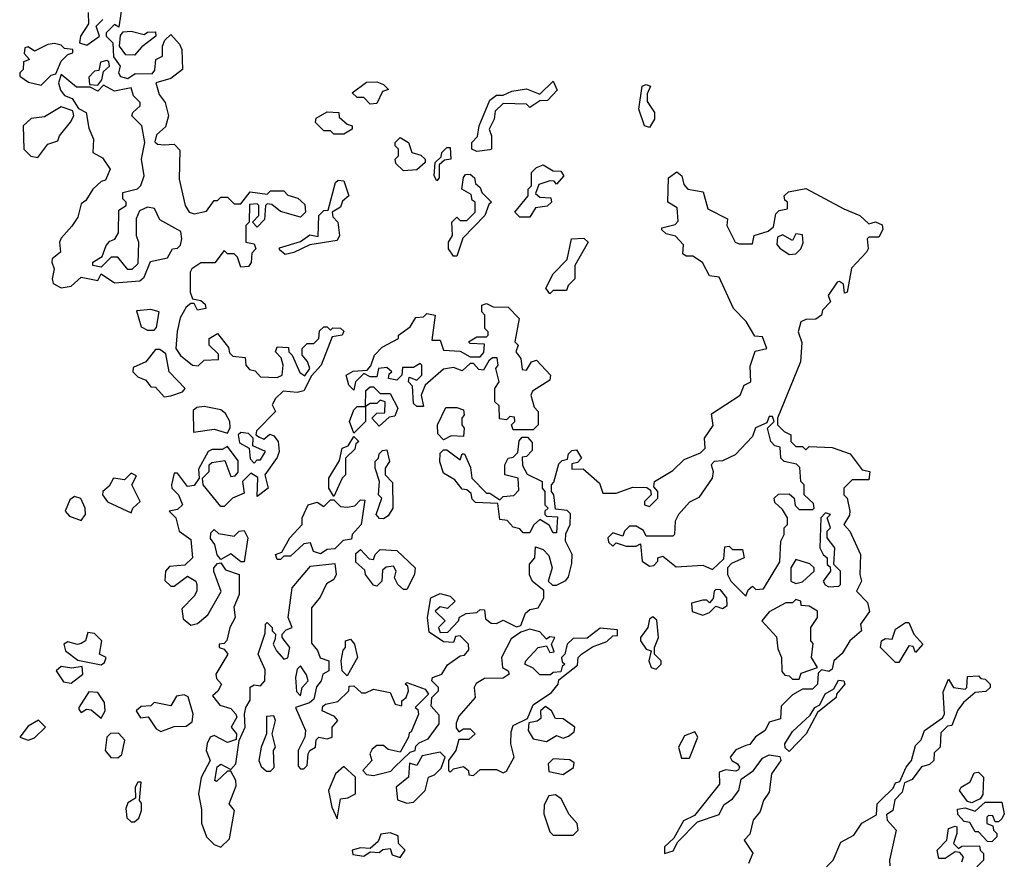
# Model space of a CAD drawing. Extents: x 1862350 to 2057294, y 212041 to 437318.
# Tile 92 of 256: x 2038630 to 2041592, y 289702 to 292235. Entities that reach past the tile are written whole.
import ezdxf

# ---------------------------------------------------------------- set-up
doc = ezdxf.new("R2010")
doc.units = 0

msp = doc.modelspace()

# ---------------------------------------------------------------- linework, layer by layer
at = {"layer": '0CON10XD'}
for points in [[(2038940, 292295), (2038928.3, 292211.7), (2038915, 292220), (2038890, 292195), (2038890, 292185), (2038910, 292165), (2038912.5, 292122.5), (2038932.5, 292095), (2038927.5, 292075), (2038933.6, 292063.6), (2038955, 292057.5), (2038977.5, 292072.5), (2039028.3, 292071.7), (2039037, 292083), (2039040, 292115), (2039060, 292125), (2039060, 292155), (2039067, 292173), (2039085, 292190), (2039110.7, 292160.7), (2039117.5, 292145), (2039120, 292085), (2039085, 292057.5), (2039040, 292045), (2039049.3, 292009.3), (2039067.5, 291985), (2039077.5, 291945), (2039068.3, 291911.7), (2039041.7, 291888.3), (2039037, 291867), (2039045, 291860), (2039065, 291857.5), (2039095, 291860), (2039111.7, 291841.7), (2039110, 291755), (2039127.5, 291675), (2039140, 291655), (2039155, 291650), (2039191.7, 291658.3), (2039215, 291690), (2039225, 291690), (2039235, 291700), (2039255, 291700), (2039275, 291680), (2039295, 291680), (2039323.6, 291716.4), (2039375, 291710), (2039385, 291720), (2039425, 291720), (2039437, 291707), (2039467, 291697), (2039488.3, 291678.3), (2039490, 291655), (2039475, 291640), (2039415, 291657.5), (2039388.3, 291678.3), (2039375, 291680), (2039370, 291675), (2039367, 291633), (2039345, 291610), (2039330, 291625), (2039350, 291645), (2039350, 291675), (2039345, 291680), (2039321.7, 291678.3), (2039320, 291625), (2039310, 291615), (2039310, 291565), (2039335, 291560), (2039340, 291545), (2039328.3, 291531.7), (2039326.4, 291503.6), (2039318.3, 291491.7), (2039295, 291490), (2039285, 291520), (2039275, 291530), (2039255, 291530), (2039245, 291540), (2039217.5, 291502.5), (2039175, 291502.5), (2039147.5, 291485), (2039142.5, 291475), (2039143.3, 291415), (2039150, 291395), (2039175, 291390), (2039188.3, 291378.3), (2039190, 291365), (2039165, 291360), (2039155, 291380), (2039145, 291380), (2039130.7, 291369.3), (2039112.7, 291337.3), (2039104.1, 291295.9), (2039100, 291245), (2039113.6, 291223.6), (2039150, 291195), (2039167, 291193), (2039185, 291210), (2039228.3, 291211.7), (2039228.3, 291228.3), (2039200, 291255), (2039200, 291275), (2039225, 291290), (2039258.3, 291248.3), (2039261.7, 291231.7), (2039271.7, 291221.7), (2039308.3, 291218.3), (2039310, 291195), (2039321.7, 291181.7), (2039338.3, 291178.3), (2039355, 291160), (2039405, 291157.5), (2039420, 291165), (2039422.5, 291195), (2039417, 291217), (2039400, 291235), (2039405, 291250), (2039438.3, 291248.3), (2039440, 291235), (2039450, 291225), (2039473, 291173), (2039487.5, 291162.5), (2039502.5, 291185), (2039496.2, 291206.2), (2039480, 291225), (2039480, 291245), (2039495, 291260), (2039515, 291260), (2039530, 291275), (2039531.7, 291298.3), (2039545, 291310), (2039555, 291310), (2039565, 291300), (2039572.5, 291307.5), (2039595, 291306.7), (2039605, 291297.5), (2039600, 291285), (2039570, 291280), (2039536.7, 291195), (2039507.5, 291162.5), (2039485, 291117.5), (2039465, 291112.5), (2039423, 291117), (2039400, 291095), (2039390, 291075), (2039400, 291055), (2039343, 290997), (2039340, 290985), (2039351.7, 290978.3), (2039365, 290972.5), (2039383, 290987), (2039395, 290982.5), (2039407.5, 290965), (2039411.2, 290935), (2039405, 290916.7), (2039367.5, 290865), (2039377.5, 290825), (2039345, 290800), (2039347, 290857), (2039325, 290870), (2039300, 290845), (2039305, 290810), (2039270, 290795), (2039245, 290770), (2039235, 290770), (2039182.5, 290835), (2039180, 290855), (2039200, 290875), (2039200, 290895), (2039208.3, 290901.7), (2039247.5, 290907.5), (2039265, 290860), (2039278.3, 290861.7), (2039287.5, 290872.5), (2039287, 290907), (2039255, 290950), (2039239.3, 290940.7), (2039209.3, 290940.7), (2039197.5, 290935), (2039168.3, 290881.7), (2039170, 290855), (2039155, 290832.5), (2039135, 290830), (2039105, 290870), (2039095, 290870), (2039086.7, 290835), (2039087.5, 290825), (2039107.5, 290805), (2039120, 290775), (2039105, 290760), (2039080, 290755), (2039100, 290735), (2039110, 290695), (2039145, 290670), (2039150, 290615), (2039127, 290593), (2039081.2, 290588.8), (2039068.8, 290575), (2039067, 290547), (2039085, 290530), (2039095, 290530), (2039135, 290560), (2039160, 290545), (2039162.5, 290535), (2039162.5, 290515), (2039155, 290500), (2039118.3, 290461.7), (2039121.7, 290431.7), (2039145, 290412.5), (2039165, 290417.5), (2039196.2, 290443.8), (2039236.4, 290513.6), (2039213.8, 290573.8), (2039213.8, 290585), (2039225, 290597.5), (2039235, 290600), (2039248.8, 290578.8), (2039290, 290565), (2039290, 290505), (2039273.9, 290466.1), (2039278.8, 290435), (2039262.5, 290405), (2039253.6, 290366.4), (2039245, 290357.5), (2039230, 290355), (2039230, 290345), (2039245, 290340), (2039256.7, 290325), (2039220, 290265), (2039221.7, 290251.7), (2039236.7, 290235), (2039226.1, 290213.9), (2039210, 290200), (2039231.7, 290171.7), (2039265, 290161.2), (2039280, 290145), (2039283.3, 290135), (2039266.2, 290105), (2039282.5, 290085), (2039281.7, 290068.3), (2039255, 290058.8), (2039215, 290080), (2039203.3, 290075), (2039194.2, 290055.8), (2039190.8, 290035), (2039203.3, 290005), (2039175.9, 289954.1), (2039168, 289905), (2039177.3, 289857.3), (2039176.7, 289816.7), (2039192.5, 289775), (2039215, 289752.5), (2039235, 289743.8), (2039260.8, 289769.2), (2039276.7, 289855), (2039260, 289875), (2039281.2, 289928.8), (2039280.8, 289945), (2039265, 289972.5), (2039255, 289972.5), (2039221.7, 289941.7), (2039217.5, 289945), (2039224, 289986), (2039235, 289993.8), (2039265, 289977.5), (2039280, 289995), (2039290, 290065), (2039308.8, 290105), (2039306.7, 290145), (2039310, 290165), (2039323.3, 290186.7), (2039323.9, 290226.1), (2039335, 290232.5), (2039355, 290230), (2039367.5, 290245), (2039368.3, 290278.3), (2039347.5, 290325), (2039368.3, 290388.3), (2039370, 290415), (2039375, 290420), (2039390, 290405), (2039390, 290395), (2039400, 290385), (2039398.3, 290371.7)], [(2038836.4, 292256.4), (2038837.5, 292222.5), (2038812.5, 292185), (2038810, 292165), (2038831.7, 292158.3), (2038870, 292185), (2038860, 292215), (2038880, 292235)], [(2038975, 292127.5), (2038949.3, 292129.3), (2038930, 292155), (2038933, 292187), (2038941.7, 292198.3), (2038965, 292200), (2039005, 292190), (2039015, 292197.5), (2039038.3, 292198.3), (2039040, 292185), (2038997, 292153), (2038975, 292127.5)], [(2038695, 292037.5), (2038725, 292067.5), (2038738.3, 292071.7), (2038755, 292110), (2038775, 292130), (2038790, 292135), (2038790, 292145), (2038765, 292147.5), (2038755, 292157.5), (2038735, 292163.3), (2038715, 292160), (2038675, 292140), (2038655, 292152.5), (2038645, 292150), (2038643, 292133), (2038660, 292115), (2038641.7, 292108.3), (2038640, 292085), (2038630, 292075), (2038630, 292065), (2038656.4, 292046.4), (2038695, 292037.5)], [(2038865, 292037.5), (2038876.7, 292053.3), (2038881.7, 292078.3), (2038900, 292095), (2038898.3, 292108.3), (2038891.7, 292111.7), (2038873.3, 292106.7), (2038868.3, 292081.7), (2038855, 292080), (2038838.3, 292061.7), (2038840, 292040), (2038865, 292037.5)], [(2038755, 291427.5), (2038785, 291432.5), (2038815, 291460), (2038865, 291450), (2038875, 291470), (2038915, 291442.5), (2038991.7, 291448.3), (2039005, 291460), (2039023.3, 291506.7), (2039075, 291517.5), (2039090, 291545), (2039105, 291547.5), (2039113.6, 291556.4), (2039118, 291575), (2039115, 291596.7), (2039052, 291632), (2039036.1, 291666.1), (2039015, 291670), (2038990.7, 291659.3), (2038980, 291635), (2038980, 291585), (2038987.5, 291565), (2038985, 291500), (2038967, 291483), (2038955, 291482.5), (2038925, 291520), (2038905, 291520), (2038875, 291490), (2038850, 291495), (2038850, 291505), (2038878.3, 291521.7), (2038890, 291555), (2038901.7, 291568.3), (2038916.4, 291573.6), (2038927, 291593), (2038928.3, 291661.7), (2038950, 291675), (2038950, 291685), (2038940, 291695), (2038940, 291715), (2038984.1, 291725.9), (2038994, 291736), (2039004.2, 291765), (2038996.2, 291815), (2039006.2, 291865), (2038997.5, 291915), (2038967.5, 291945), (2038970, 291955), (2038992.5, 291975), (2038992.5, 291985), (2038972.5, 292005), (2038965, 292030), (2038915, 292020), (2038882.5, 292037.5), (2038865, 292020), (2038841.7, 292031.7), (2038801.2, 292031.2), (2038755, 292070), (2038746.7, 292045), (2038752.3, 292022.3), (2038765, 292006.7), (2038787.7, 291997.7), (2038807, 291967), (2038830, 291955), (2038838.3, 291908.3), (2038852.5, 291875), (2038850, 291835), (2038879.3, 291819.3), (2038902.5, 291785), (2038888.3, 291751.7), (2038875, 291747.5), (2038850, 291725), (2038829.3, 291690.7), (2038815, 291680), (2038805, 291640), (2038786.4, 291613.6), (2038755, 291577.5), (2038750, 291565), (2038752.5, 291535), (2038727.5, 291515), (2038726.7, 291505), (2038733.3, 291485), (2038727.5, 291455), (2038730.7, 291440.7), (2038755, 291427.5)], [(2039685, 291980), (2039665, 292000), (2039645, 292000), (2039630, 292015), (2039673, 292047), (2039705, 292047.5), (2039725, 292040), (2039740, 292025), (2039721.7, 292018.3), (2039705, 291982.5), (2039685, 291980)], [(2040005, 291837.5), (2039990, 291845), (2039990, 291865), (2040007, 291883), (2040012.5, 291915), (2040045, 291992.5), (2040065, 292007.5), (2040085, 292007.5), (2040110.7, 292019.3), (2040155, 292026.7), (2040195, 292010), (2040235, 292050), (2040247, 292023), (2040218.3, 291991.7), (2040195, 291990), (2040165, 291970), (2040155, 291980), (2040085, 291982.5), (2040060.7, 291959.3), (2040057.5, 291935), (2040042.5, 291905), (2040050, 291885), (2040050, 291845), (2040045, 291842.5), (2040005, 291837.5)], [(2040525, 291910), (2040510, 291915), (2040492.5, 291965), (2040502.5, 292035), (2040515, 292040), (2040527.5, 292035), (2040518.3, 292011.7), (2040518.3, 291988.3), (2040540, 291955), (2040540, 291935), (2040525, 291910)], [(2038685, 291820), (2038715, 291860), (2038745, 291870), (2038750, 291885), (2038783.3, 291926.7), (2038792.5, 291945), (2038790, 291960), (2038755, 291972.5), (2038705, 291942.5), (2038665, 291937.5), (2038640, 291915), (2038642.5, 291845), (2038663.9, 291823.9), (2038685, 291820)], [(2039605, 291890), (2039575, 291890), (2039565, 291900), (2039545, 291900), (2039520, 291925), (2039521.7, 291938.3), (2039555, 291957.5), (2039590, 291955), (2039591.7, 291941.7), (2039615, 291920), (2039630, 291915), (2039630, 291905), (2039605, 291890)], [(2039785, 291780), (2039761.7, 291801.7), (2039760, 291815), (2039770, 291825), (2039770, 291845), (2039760, 291855), (2039760, 291865), (2039775, 291880), (2039800, 291865), (2039810, 291835), (2039837, 291827), (2039850, 291815), (2039850, 291805), (2039825, 291782.5), (2039785, 291780)], [(2039885, 291750), (2039877.5, 291765), (2039880, 291805), (2039898.3, 291821.7), (2039900, 291835), (2039915, 291850), (2039925, 291850), (2039927.5, 291815), (2039908.3, 291811.7), (2039891.7, 291798.3), (2039891.7, 291758.3), (2039885, 291750)], [(2039398.3, 290371.7), (2039392.5, 290355), (2039402.5, 290335), (2039425, 290310), (2039436.4, 290313.6), (2039442.5, 290345), (2039420, 290375), (2039420, 290385), (2039431.7, 290398.3), (2039450, 290405), (2039437.5, 290435), (2039450, 290525), (2039505, 290590), (2039578.3, 290598.3), (2039582.5, 290565), (2039575, 290550), (2039553.6, 290536.4), (2039533.6, 290496.4), (2039507.5, 290465), (2039508.3, 290358.3), (2039526.1, 290336.1), (2039533.6, 290313.6), (2039560, 290305), (2039560, 290275), (2039542.5, 290265), (2039537.5, 290245), (2039523, 290227), (2039515, 290190), (2039501.7, 290178.3), (2039460, 290165), (2039490, 290095), (2039487.5, 290075), (2039467.5, 290035), (2039468.3, 289988.3), (2039475, 289980), (2039485, 289980), (2039495, 289990), (2039497.5, 290025), (2039502.5, 290035), (2039520, 290045), (2039522.5, 290067.5), (2039530, 290075), (2039555, 290070), (2039570, 290075), (2039570, 290105), (2039587.5, 290125), (2039577, 290137), (2039540, 290155), (2039541.7, 290168.3), (2039550, 290175), (2039587, 290183), (2039620, 290215), (2039621.7, 290228.3), (2039635, 290230), (2039658.3, 290208.3), (2039671.7, 290208.3), (2039695, 290220), (2039745, 290210), (2039760, 290175), (2039780, 290170), (2039780, 290185), (2039792.5, 290195), (2039800, 290215), (2039798.3, 290228.3), (2039790, 290235), (2039795, 290240), (2039850, 290220), (2039860, 290205), (2039820, 290165), (2039828.3, 290158.3), (2039830, 290145), (2039808.3, 290091.7), (2039801.7, 290088.3), (2039800, 290075), (2039775, 290030), (2039738.3, 290038.3), (2039725, 290050), (2039705, 290050), (2039690.7, 290039.3), (2039683.3, 290025), (2039690, 290005), (2039662.5, 289975), (2039673, 289963), (2039695, 289960), (2039747, 289973), (2039757.5, 289985), (2039805, 290030), (2039820, 290035), (2039821.7, 290048.3), (2039831.7, 290058.3), (2039859.3, 290070.7), (2039892.5, 290115), (2039891.7, 290141.7), (2039868.3, 290168.3), (2039870, 290195), (2039890, 290215), (2039890, 290225), (2039870, 290245), (2039872.5, 290255), (2039900, 290265), (2039917, 290293), (2039955, 290320), (2039968.3, 290321.7), (2039981.7, 290338.3), (2039980, 290355), (2039955, 290380), (2039941.7, 290378.3), (2039935, 290360), (2039905, 290362.5), (2039861.7, 290391.7), (2039857.5, 290435), (2039867.5, 290495), (2039895, 290507.5), (2039925, 290500), (2039940, 290485), (2039917, 290463), (2039895, 290467.5), (2039880, 290455), (2039910, 290425), (2039890, 290405), (2039895, 290390), (2039918.3, 290391.7), (2039950, 290425), (2039953.3, 290436.7), (2039973, 290447), (2040005, 290450), (2040015, 290460), (2040028.3, 290458.3), (2040031.7, 290431.7), (2040048.3, 290418.3), (2040065, 290417.5), (2040085, 290427.5), (2040125, 290407.5), (2040138.3, 290411.7), (2040151.7, 290448.3), (2040165, 290460), (2040190, 290465), (2040207.5, 290495), (2040207, 290517), (2040173.3, 290543.3), (2040163.6, 290563.6), (2040163.6, 290596.4), (2040180, 290615), (2040181.7, 290648.3), (2040205, 290640), (2040221.7, 290621.7), (2040232.5, 290585), (2040220, 290545), (2040233, 290533), (2040245, 290532.5), (2040273, 290547), (2040281.7, 290558.3), (2040291.7, 290598.3), (2040292.5, 290625), (2040272.5, 290665), (2040273, 290687), (2040286.7, 290715), (2040287.5, 290747.5), (2040277.5, 290757.5), (2040241.7, 290761.7), (2040237.5, 290805), (2040230, 290815), (2040230, 290835), (2040237, 290843), (2040251.7, 290898.3), (2040261.7, 290908.3), (2040278.3, 290911.7), (2040281.7, 290928.3), (2040291.7, 290938.3), (2040305, 290940), (2040320, 290915), (2040308.3, 290901.7), (2040291.7, 290898.3), (2040291.7, 290881.7), (2040325, 290882.5), (2040375, 290840), (2040385, 290810), (2040425, 290810), (2040475, 290827.5), (2040517, 290827), (2040528.3, 290818.3), (2040530, 290805), (2040510, 290785), (2040510, 290775), (2040525, 290770), (2040550, 290795), (2040550, 290815), (2040538.3, 290828.3), (2040540, 290845), (2040595, 290877.5), (2040629.3, 290910.7), (2040678.8, 290931.2), (2040692.5, 290945), (2040690, 290975), (2040716.4, 291013.6), (2040711.7, 291048.3), (2040797.5, 291105), (2040810, 291135), (2040830, 291145), (2040828.3, 291191.7), (2040842.5, 291237.5), (2040877.5, 291245), (2040865, 291280), (2040841.7, 291281.7), (2040816.1, 291326.1), (2040777.5, 291365), (2040735, 291460), (2040705, 291463.3), (2040684, 291504), (2040655, 291522.5), (2040635, 291522.5), (2040625, 291530), (2040627, 291557), (2040603, 291583), (2040575, 291590), (2040561.7, 291601.7), (2040561.7, 291608.3), (2040601.7, 291618.3), (2040611.7, 291628.3), (2040608.3, 291668.3), (2040580, 291685), (2040581.7, 291758.3), (2040607, 291777), (2040622.5, 291765), (2040628.3, 291738.3), (2040640, 291725), (2040686.4, 291716.4), (2040700, 291665), (2040760, 291635), (2040757.5, 291615), (2040782.5, 291565), (2040795, 291560), (2040835, 291560), (2040840, 291585), (2040881.7, 291598.3), (2040898.3, 291611.7), (2040905, 291650), (2040915, 291660), (2040940, 291665), (2040940, 291685), (2040931.7, 291691.7), (2040930, 291705), (2040943, 291717), (2040995, 291726.7), (2041110, 291665), (2041157.5, 291645), (2041185, 291620), (2041205, 291626.2), (2041225, 291617.5), (2041227, 291603), (2041215, 291580), (2041185, 291580), (2041180, 291575), (2041182.5, 291545), (2041177.5, 291535), (2041133, 291487), (2041120, 291415), (2041111.7, 291411.7), (2041108.3, 291438.3), (2041097, 291447), (2041090, 291445), (2041062.5, 291405), (2041070, 291385), (2041045, 291360), (2041042.5, 291345), (2041025, 291333.3), (2040995, 291332.5), (2040980, 291325), (2040972.5, 291295), (2040983, 291263), (2040978.8, 291205), (2040910, 291035), (2040910, 291015), (2040930, 290995), (2040950, 290985), (2040950, 290965), (2040965, 290950), (2040985, 290950), (2040995, 290940), (2041005, 290950), (2041075, 290947.5), (2041128.3, 290928.3), (2041165, 290880), (2041187.5, 290875), (2041185, 290850), (2041135, 290850), (2041110, 290825), (2041110, 290805), (2041120, 290795), (2041127.5, 290755), (2041127, 290743), (2041110, 290715), (2041127.5, 290695), (2041160, 290625), (2041157.5, 290565), (2041162.5, 290545), (2041147.5, 290515), (2041180.7, 290480.7), (2041186.4, 290453.6), (2041160, 290415), (2041162.5, 290395), (2041127.5, 290365), (2041105, 290327.5), (2041080, 290305), (2041075, 290280), (2041065, 290273.3), (2041042.5, 290277.5), (2041032.5, 290267.5), (2041030, 290235), (2041015, 290220), (2040985, 290220), (2040955, 290202.5), (2040921.2, 290168.8), (2040919.3, 290130.7), (2040885, 290120), (2040872.5, 290095), (2040843.8, 290076.2), (2040826.4, 290053.6), (2040815, 290050), (2040785, 290037.5), (2040767.5, 290015), (2040772.5, 290005), (2040790, 289995), (2040796.2, 289985), (2040793, 289977), (2040785, 289972.5), (2040755, 289976.7), (2040735, 289970), (2040735.8, 289934.2), (2040660, 289840), (2040627, 289823), (2040598.3, 289771.7), (2040570, 289745), (2040570, 289725), (2040596.4, 289733.6), (2040610, 289760), (2040669.3, 289820.7), (2040735, 289842.5), (2040748.3, 289871.7), (2040775, 289890), (2040793.3, 289915), (2040801.2, 289948.8), (2040837.5, 289975), (2040865, 290012.5), (2040885, 290022.5), (2040917, 290017), (2040920, 290005), (2040892.5, 289965), (2040885, 289910), (2040867.5, 289885), (2040858.3, 289851.7), (2040836.7, 289825), (2040827, 289783), (2040810, 289765), (2040836.1, 289726.1), (2040822.5, 289695)], [(2040165, 291640), (2040135, 291640), (2040120, 291655), (2040160, 291705), (2040160, 291725), (2040170, 291735), (2040170, 291775), (2040185, 291790), (2040205, 291797.5), (2040235, 291780), (2040258.3, 291778.3), (2040267.5, 291765), (2040245, 291740), (2040238.3, 291748.3), (2040225, 291750), (2040191.7, 291738.3), (2040181.7, 291711.7), (2040195, 291700), (2040228.3, 291698.3), (2040230, 291685), (2040217, 291673), (2040181.7, 291668.3), (2040165, 291640)], [(2039428.3, 291528.3), (2039411.7, 291541.7), (2039411.7, 291548.3), (2039475, 291567.5), (2039503, 291587), (2039528.3, 291581.7), (2039530, 291645), (2039545, 291660), (2039558.3, 291661.7), (2039580, 291745), (2039588.3, 291751.7), (2039605, 291750), (2039620, 291705), (2039601.7, 291688.3), (2039595, 291670), (2039570, 291655), (2039571.7, 291641.7), (2039587.5, 291625), (2039592.5, 291585), (2039585, 291570), (2039503, 291557), (2039455, 291533.8), (2039428.3, 291528.3)], [(2039945, 291522.5), (2039935, 291522.5), (2039920, 291545), (2039920, 291565), (2039932.5, 291585), (2039930, 291625), (2039945, 291640), (2039955, 291630), (2039975, 291630), (2040000, 291655), (2040000, 291685), (2039991.7, 291691.7), (2039988.3, 291708.3), (2039960, 291725), (2039965, 291760), (2039971.7, 291768.3), (2039985, 291770), (2039998.3, 291758.3), (2040001.7, 291741.7), (2040015, 291730), (2040020, 291715), (2040050, 291685), (2040041.7, 291678.3), (2040030, 291645), (2039963.3, 291576.7), (2039945, 291522.5)], [(2040225, 291410), (2040213, 291427), (2040235, 291470), (2040277, 291513), (2040290, 291575), (2040327, 291577), (2040340, 291565), (2040300, 291495), (2040300, 291455), (2040280, 291435), (2040275, 291420), (2040235, 291420), (2040225, 291410)], [(2040945, 291527.5), (2040965, 291530), (2040980, 291545), (2040987, 291563), (2040985, 291587.5), (2040965, 291590), (2040955, 291570), (2040925, 291587.5), (2040910, 291580), (2040908.3, 291558.3), (2040917, 291547), (2040945, 291527.5)], [(2039035, 291300), (2039041.7, 291308.3), (2039050, 291355), (2039025, 291362), (2038981.7, 291358.3), (2038995, 291310), (2039015, 291300), (2039035, 291300)], [(2040175, 291000), (2040115, 291000), (2040110, 291015), (2040120, 291025), (2040118.3, 291038.3), (2040105, 291040), (2040095, 291030), (2040073.8, 291033.8), (2040072.5, 291072.5), (2040060, 291085), (2040060, 291125), (2040072.5, 291145), (2040062.5, 291185), (2040070, 291195), (2040067, 291217), (2040053, 291217), (2040041.7, 291208.3), (2040025, 291180), (2040011.7, 291181.7), (2039995, 291200), (2039985, 291200), (2039961.7, 291178.3), (2039935, 291187.5), (2039905, 291182.5), (2039850, 291135), (2039837.5, 291105), (2039845, 291070), (2039825, 291070), (2039815, 291080), (2039811.7, 291131.7), (2039800, 291145), (2039801.7, 291158.3), (2039825, 291150), (2039840, 291165), (2039840, 291195), (2039835, 291200), (2039815, 291187.5), (2039781.7, 291188.3), (2039780, 291165), (2039765, 291150), (2039740, 291155), (2039741.7, 291168.3), (2039750, 291175), (2039735, 291187.5), (2039710, 291185), (2039705, 291160), (2039685, 291160), (2039665, 291170), (2039640, 291145), (2039635, 291120), (2039620, 291135), (2039612.5, 291165), (2039633.6, 291176.4), (2039675, 291180), (2039687, 291193), (2039697.5, 291225), (2039720.7, 291249.3), (2039770, 291275), (2039770, 291285), (2039805, 291310), (2039821.7, 291338.3), (2039845, 291340), (2039855, 291350), (2039880, 291345), (2039870, 291270), (2039895, 291270), (2039905, 291240), (2039955, 291237.5), (2039985, 291220), (2040015, 291220), (2040027, 291233), (2040028.3, 291258.3), (2039985, 291260), (2039980, 291265), (2040005, 291280), (2040035, 291280), (2040040, 291285), (2040040, 291295), (2040030, 291305), (2040030, 291345), (2040020, 291355), (2040020, 291375), (2040035, 291380), (2040055, 291370), (2040099.3, 291369.3), (2040133.3, 291335), (2040120, 291265), (2040130, 291255), (2040122.5, 291235), (2040137.5, 291215), (2040141.7, 291181.7), (2040155, 291180), (2040170, 291205), (2040185, 291210), (2040227.5, 291165), (2040225, 291150), (2040173.3, 291116.7), (2040167.5, 291105), (2040178.3, 291068.3), (2040190, 291055), (2040190, 291015), (2040175, 291000)], [(2039065, 291100), (2039085, 291102.5), (2039120, 291115), (2039127.5, 291125), (2039080, 291175), (2039069.3, 291229.3), (2039051.7, 291241.7), (2039038.3, 291241.7), (2039010, 291205), (2038971.7, 291188.3), (2038970, 291175), (2038985, 291160), (2039009.3, 291149.3), (2039025, 291130), (2039038.3, 291128.3), (2039065, 291100)], [(2039635, 290990), (2039622.5, 291025), (2039635, 291060), (2039645, 291070), (2039670, 291070), (2039671.7, 291118.3), (2039685, 291130), (2039695, 291130), (2039715, 291110), (2039745, 291110), (2039767.5, 291065), (2039758.3, 291041.7), (2039741.7, 291038.3), (2039711.7, 291011.7), (2039690, 291035), (2039705, 291050), (2039728.3, 291051.7), (2039730, 291085), (2039715, 291090), (2039705, 291080), (2039685, 291080), (2039670, 291070), (2039670, 291025), (2039635, 290990)], [(2039255, 290990), (2039263, 291007), (2039262.5, 291025), (2039249.3, 291049.3), (2039235, 291060), (2039185, 291070), (2039163, 291067), (2039151.7, 291058.3), (2039153.3, 290993.3), (2039215, 291002.5), (2039255, 290990)], [(2039905, 290970), (2039888.3, 290988.3), (2039887.5, 291015), (2039912.5, 291067.5), (2039945, 291067.5), (2039965, 291060), (2039967.5, 291045), (2039960, 291035), (2039960, 291015), (2039967.5, 291005), (2039965, 290980), (2039928.3, 290981.7), (2039905, 290970)], [(2040815, 290500), (2040821.7, 290518.3), (2040835, 290530), (2040845, 290520), (2040868.3, 290521.7), (2040917, 290603), (2040920, 290665), (2040930, 290685), (2040930, 290705), (2040940, 290715), (2040940, 290735), (2040925, 290760), (2040901.7, 290781.7), (2040900, 290795), (2040913, 290807), (2040945, 290807.5), (2040960, 290795), (2040963, 290773), (2040975, 290760), (2041015, 290760), (2041020, 290765), (2041018.3, 290778.3), (2040990, 290805), (2040990, 290835), (2040980, 290845), (2040977, 290887), (2040967, 290897), (2040930, 290905), (2040920, 290915), (2040918.3, 290948.3), (2040901.7, 290951.7), (2040890, 290965), (2040880, 291005), (2040900, 291025), (2040895, 291040), (2040885, 291040), (2040878.3, 291021.7), (2040843.6, 291006.4), (2040835, 290980), (2040782.5, 290925), (2040745, 290906.7), (2040720, 290905), (2040710, 290895), (2040716.2, 290875), (2040713.8, 290855), (2040673, 290797), (2040645, 290782.5), (2040612.5, 290745), (2040602.5, 290725), (2040600, 290685), (2040595, 290680), (2040515, 290680), (2040507, 290697), (2040485, 290710), (2040465, 290710), (2040450, 290695), (2040445, 290680), (2040415, 290690), (2040400, 290675), (2040401.7, 290661.7), (2040415, 290650), (2040425, 290660), (2040455, 290650), (2040485, 290650), (2040497.5, 290657.5), (2040502.5, 290605), (2040525, 290590), (2040538.3, 290591.7), (2040550, 290605), (2040550, 290615), (2040565, 290620), (2040605, 290587.5), (2040685, 290592.5), (2040715, 290580), (2040748.3, 290611.7), (2040751.7, 290648.3), (2040765, 290650), (2040775, 290640), (2040805, 290640), (2040810, 290615), (2040771.7, 290598.3), (2040760, 290585), (2040760, 290565), (2040770, 290545), (2040815, 290500)], [(2039335, 290900), (2039345, 290910), (2039355, 290910), (2039370, 290935), (2039331.7, 290951.7), (2039332.5, 290975), (2039318.8, 290988.8), (2039295, 290992.5), (2039287.5, 290985), (2039291.2, 290961.2), (2039320, 290945), (2039323, 290913), (2039335, 290900)], [(2039575, 290800), (2039560, 290825), (2039560, 290855), (2039592.5, 290907.5), (2039600, 290945), (2039618.3, 290951.7), (2039635, 290980), (2039650, 290965), (2039641.7, 290958.3), (2039638.3, 290941.7), (2039610, 290915), (2039610, 290865), (2039600, 290855), (2039575, 290800)], [(2040245, 290690), (2040235, 290690), (2040223, 290713), (2040195, 290730), (2040176.4, 290713.6), (2040165, 290690), (2040145, 290690), (2040135, 290702.5), (2040115, 290707.5), (2040097, 290727), (2040075, 290730), (2040068.3, 290778.3), (2040001.7, 290781.7), (2039991.7, 290791.7), (2039988.3, 290808.3), (2039975, 290820), (2039961.7, 290821.7), (2039939.3, 290849.3), (2039905, 290870), (2039893.9, 290903.9), (2039895, 290930), (2039905, 290940), (2039915, 290940), (2039955, 290910), (2039961.7, 290928.3), (2039968.3, 290928.3), (2039986.4, 290886.4), (2039990, 290855), (2040035, 290810), (2040045, 290810), (2040075, 290790), (2040085, 290800), (2040117, 290803), (2040131.7, 290818.3), (2040130, 290855), (2040090, 290865), (2040090, 290895), (2040100, 290915), (2040115, 290917.5), (2040128.3, 290931.7), (2040133, 290967), (2040141.7, 290978.3), (2040158.3, 290978.3), (2040171.7, 290961.7), (2040171.7, 290938.3), (2040155, 290920), (2040141.7, 290918.3), (2040143, 290893), (2040157, 290867), (2040202.5, 290845), (2040202.5, 290825), (2040210, 290815), (2040210, 290775), (2040220, 290765), (2040210, 290755), (2040210, 290745), (2040215, 290740), (2040248.3, 290738.3), (2040245, 290690)], [(2039725, 290732.5), (2039713, 290733), (2039702.5, 290745), (2039720, 290795), (2039710, 290805), (2039712.5, 290845), (2039700, 290885), (2039700, 290905), (2039710, 290915), (2039711.7, 290928.3), (2039721.7, 290938.3), (2039735, 290940), (2039742.5, 290905), (2039730, 290885), (2039730, 290865), (2039751.7, 290841.7), (2039752.5, 290765), (2039738.3, 290741.7), (2039725, 290732.5)], [(2038965, 290750), (2038970, 290765), (2038992.5, 290785), (2038967.5, 290835), (2038981.7, 290861.7), (2038965, 290870), (2038945, 290850), (2038912.5, 290855), (2038898.8, 290831.2), (2038880, 290815), (2038878.8, 290805), (2038893.9, 290783.9), (2038965, 290750)], [(2038815, 290727.5), (2038827.5, 290745), (2038826.7, 290765), (2038813.9, 290793.9), (2038795, 290800), (2038780.8, 290789.2), (2038766.7, 290755), (2038780, 290740), (2038815, 290727.5)], [(2039415, 290610), (2039405, 290610), (2039400, 290625), (2039418.3, 290631.7), (2039442.5, 290675), (2039480, 290715), (2039480, 290735), (2039497.5, 290775), (2039525, 290782.5), (2039545, 290770), (2039565, 290790), (2039575, 290790), (2039595, 290770), (2039615, 290767.5), (2039638.3, 290771.7), (2039655, 290790), (2039668.3, 290788.3), (2039657.5, 290715), (2039630, 290685), (2039628.3, 290671.7), (2039603, 290667), (2039578.3, 290641.7), (2039555, 290640), (2039535, 290627.5), (2039513.8, 290633.8), (2039505, 290660), (2039485, 290656.7), (2039445, 290620), (2039425, 290620), (2039415, 290610)], [(2041065, 290527.5), (2041095, 290530), (2041100, 290535), (2041100, 290575), (2041080, 290595), (2041082.5, 290645), (2041060, 290675), (2041060, 290695), (2041070, 290705), (2041060, 290735), (2041070, 290745), (2041055, 290750), (2041040, 290735), (2041037.5, 290645), (2041047.5, 290625), (2041060, 290615), (2041060, 290595), (2041068.3, 290588.3), (2041070, 290575), (2041047.5, 290545), (2041053.3, 290533.3), (2041065, 290527.5)], [(2039305, 290602.5), (2039295, 290603.3), (2039265, 290626.7), (2039235, 290610), (2039224.1, 290624.1), (2039217.5, 290655), (2039203.6, 290673.6), (2039205, 290690), (2039215, 290700), (2039228.3, 290688.3), (2039275, 290680), (2039290, 290695), (2039305, 290697.5), (2039316, 290675), (2039305, 290602.5)], [(2039795, 290520), (2039785, 290520), (2039767.5, 290535), (2039757.5, 290555), (2039762.5, 290575), (2039755, 290590), (2039733, 290587), (2039721.7, 290578.3), (2039720, 290545), (2039705, 290530), (2039695, 290532.5), (2039670, 290565), (2039668.3, 290578.3), (2039641.7, 290601.7), (2039641.7, 290628.3), (2039655, 290640), (2039681.7, 290611.7), (2039695, 290610), (2039700, 290625), (2039715, 290640), (2039765, 290637.5), (2039820, 290585), (2039817.5, 290565), (2039795, 290520)], [(2040965, 290537.5), (2040985, 290542.5), (2041020, 290575), (2041020, 290585), (2041007, 290597), (2040965, 290610), (2040950, 290585), (2040950, 290545), (2040965, 290537.5)], [(2040685, 290442.5), (2040705, 290450), (2040725, 290470), (2040745, 290462.5), (2040758.3, 290471.7), (2040757.5, 290495), (2040738.3, 290518.3), (2040725, 290520), (2040720, 290515), (2040717, 290493), (2040705, 290480), (2040697.5, 290487.5), (2040685, 290487.5), (2040651.7, 290478.3), (2040653.6, 290453.6), (2040685, 290442.5)], [(2040975, 290250), (2040981.7, 290268.3), (2041030, 290285), (2041012.5, 290315), (2041017.5, 290357.5), (2041010, 290365), (2041010, 290405), (2041030, 290435), (2041030, 290455), (2041005, 290470), (2040981.7, 290471.7), (2040980, 290485), (2040965, 290490), (2040955, 290480), (2040935, 290480), (2040885, 290452.5), (2040862.5, 290425), (2040907, 290377), (2040910.7, 290340.7), (2040922.5, 290315), (2040923, 290273), (2040931.7, 290261.7), (2040945, 290260), (2040955, 290250), (2040975, 290250)], [(2040545, 290280), (2040560, 290295), (2040560, 290305), (2040540, 290325), (2040540, 290345), (2040552.5, 290375), (2040547, 290427), (2040535, 290437.5), (2040525, 290430), (2040520, 290405), (2040497.5, 290375), (2040497.5, 290365), (2040515, 290340), (2040530, 290335), (2040522.5, 290305), (2040530, 290285), (2040545, 290280)], [(2041275, 290300), (2041265, 290300), (2041220, 290345), (2041223.3, 290365), (2041235, 290372.5), (2041255, 290370), (2041265, 290400), (2041295, 290420), (2041305, 290420), (2041320, 290385), (2041347.5, 290355), (2041325, 290330), (2041318.3, 290348.3), (2041305, 290350), (2041275, 290300)], [(2038875, 290292.5), (2038885, 290300), (2038890, 290315), (2038870, 290325), (2038877.5, 290365), (2038855, 290387.5), (2038835, 290390), (2038827.5, 290365), (2038815, 290356.7), (2038803.9, 290353.9), (2038775, 290362.5), (2038762.5, 290355), (2038767.5, 290335), (2038805, 290307.5), (2038875, 290292.5)], [(2039995, 289960), (2040015, 289977.5), (2040065, 289977.5), (2040085, 289967.5), (2040095, 289972.5), (2040117.5, 290015), (2040107.5, 290055), (2040108.3, 290091.7), (2040115, 290110), (2040158.3, 290131.7), (2040175, 290172.5), (2040230, 290210), (2040250, 290235), (2040251.7, 290248.3), (2040308.3, 290291.7), (2040310, 290315), (2040320, 290325), (2040353, 290347), (2040397, 290363), (2040415, 290380), (2040428.3, 290381.7), (2040428.3, 290398.3), (2040377, 290403), (2040337, 290373), (2040295, 290372.5), (2040277.5, 290355), (2040270, 290325), (2040260, 290315), (2040261.7, 290301.7), (2040270, 290295), (2040261.7, 290288.3), (2040258.3, 290271.7), (2040235, 290270), (2040227.5, 290262.5), (2040195, 290262.5), (2040175, 290282.5), (2040150, 290295), (2040152.5, 290305), (2040190, 290345), (2040215, 290350), (2040225, 290330), (2040238.3, 290331.7), (2040230, 290355), (2040240, 290375), (2040225, 290377.5), (2040215, 290370), (2040195, 290392.5), (2040165, 290400), (2040138.3, 290391.7), (2040108.3, 290371.7), (2040080, 290315), (2040082.5, 290285), (2040100, 290275), (2040102.5, 290265), (2040085, 290252.5), (2040028.3, 290251.7), (2040003.6, 290236.4), (2039997.5, 290225), (2040000, 290195), (2039951.7, 290138.3), (2039943, 290117), (2039943, 290103), (2039951.7, 290091.7), (2039965, 290100), (2039985, 290100), (2040000, 290085), (2039981.7, 290068.3), (2039951.7, 290068.3), (2039942.5, 290035), (2039920, 290005), (2039920, 289975), (2039925, 289970), (2039935, 289980), (2039965, 289987.5), (2039980, 289975), (2039981.7, 289961.7), (2039995, 289960)], [(2039615, 290260), (2039600, 290275), (2039597.5, 290305), (2039603, 290337), (2039610, 290345), (2039610, 290365), (2039625, 290370), (2039637.5, 290355), (2039646.7, 290315), (2039615, 290260)], [(2038785, 290237.5), (2038820, 290265), (2038818.3, 290288.3), (2038786.7, 290283.3), (2038755, 290287.5), (2038740, 290275), (2038762.3, 290242.3), (2038785, 290237.5)], [(2039475, 290200), (2039480, 290225), (2039497.5, 290245), (2039493.3, 290263.3), (2039475, 290290), (2039465, 290280), (2039460, 290255), (2039463, 290213), (2039475, 290200)], [(2040945, 290032.5), (2040933, 290043), (2040932.5, 290055), (2040955, 290092.5), (2041008.3, 290141.7), (2041022.5, 290165), (2041037.5, 290172.5), (2041053.9, 290206.1), (2041079.3, 290220.7), (2041093.6, 290246.4), (2041110, 290245), (2041112.5, 290235), (2041087.5, 290205), (2041086.7, 290195), (2041030, 290150), (2040996.2, 290085), (2040945, 290032.5)], [(2041057.5, 289685), (2041077.5, 289705), (2041100.7, 289759.3), (2041139.3, 289780.7), (2041163.9, 289816.1), (2041208.3, 289841.7), (2041210, 289875), (2041220, 289885), (2041258.3, 289921.7), (2041265, 289937.5), (2041278.3, 289941.7), (2041297.5, 289985), (2041313.3, 290005), (2041325, 290050), (2041342.5, 290067.5), (2041352.5, 290095), (2041407, 290133), (2041412.5, 290145), (2041408.3, 290211.7), (2041425, 290250), (2041440, 290225), (2041475, 290220), (2041480, 290225), (2041481.7, 290258.3), (2041515, 290260), (2041521.7, 290251.7), (2041535, 290250), (2041550, 290235), (2041550, 290225), (2041537, 290213), (2041505, 290210), (2041470, 290180), (2041453, 290157), (2041435, 290110), (2041421.7, 290108.3), (2041401.7, 290088.3), (2041400, 290045), (2041381.7, 290028.3), (2041380, 290005), (2041367, 289993), (2041343.6, 289986.4), (2041315, 289947.5), (2041291.7, 289938.3), (2041285, 289910), (2041263, 289887), (2041257.5, 289855), (2041238.3, 289841.7), (2041240, 289825), (2041267.5, 289795), (2041247.5, 289705), (2041248.3, 289688.3)], [(2038875, 290132.5), (2038887.5, 290155), (2038885, 290180), (2038865, 290210), (2038838.3, 290211.7), (2038807.5, 290165), (2038808.3, 290158.3), (2038815, 290150), (2038830.7, 290159.3), (2038845, 290157.5), (2038875, 290132.5)], [(2039055, 290092.5), (2039095, 290107.5), (2039131.2, 290108.8), (2039148.8, 290121.2), (2039152, 290145), (2039136.7, 290196.7), (2039125, 290202.5), (2039101.7, 290198.3), (2039085, 290170), (2039035, 290180), (2039025, 290170), (2038995, 290167.5), (2038980, 290155), (2038993, 290133), (2039016.7, 290136.7), (2039040.7, 290100.7), (2039055, 290092.5)], [(2040215, 290062.5), (2040245, 290080), (2040265, 290072.5), (2040281.7, 290078.3), (2040298.3, 290091.7), (2040300, 290105), (2040265, 290130), (2040241.7, 290131.7), (2040230, 290155), (2040212.5, 290167.5), (2040197.5, 290155), (2040198.3, 290131.7), (2040187, 290123), (2040161.7, 290118.3), (2040160, 290095), (2040175, 290070), (2040215, 290062.5)], [(2038655, 290066.7), (2038675, 290073.3), (2038707.5, 290105), (2038686.4, 290126.4), (2038655, 290108.8), (2038630, 290075), (2038655, 290066.7)], [(2039385, 289972.5), (2039396.1, 289983.9), (2039393.3, 290035), (2039400, 290045), (2039390, 290085), (2039400, 290125), (2039395, 290140), (2039373, 290137), (2039372.5, 290085), (2039356.7, 290045), (2039350, 290005), (2039357, 289987), (2039373, 289973), (2039385, 289972.5)], [(2040621.7, 290011.7), (2040645, 290012.5), (2040670, 290075), (2040661.7, 290091.7), (2040630.7, 290079.3), (2040612.5, 290045), (2040621.7, 290011.7)], [(2038925, 290013.3), (2038937, 290023), (2038946.4, 290066.4), (2038927, 290087), (2038903.6, 290086.4), (2038892.5, 290075), (2038886.7, 290035), (2038903.9, 290013.9), (2038925, 290013.3)], [(2039795, 289876.7), (2039815, 289880), (2039850, 289915), (2039860, 289955), (2039878.3, 289961.7), (2039898.3, 289981.7), (2039910, 290015), (2039895, 290030), (2039841.2, 290018.8), (2039825, 289990), (2039802.5, 289997.5), (2039800, 289955), (2039762.5, 289925), (2039767, 289887), (2039795, 289876.7)], [(2040265, 289963.3), (2040296.4, 289983.6), (2040298.3, 289998.3), (2040285, 290007.5), (2040235, 290010), (2040220, 289995), (2040221.7, 289971.7), (2040265, 289963.3)], [(2039585, 289830), (2039595, 289890), (2039617, 289893), (2039640, 289905), (2039640, 289955), (2039605, 289987.5), (2039580, 289965), (2039558.8, 289915), (2039568.8, 289865), (2039585, 289830)], [(2041495, 289877.5), (2041481.7, 289881.7), (2041457.5, 289915), (2041462.5, 289925), (2041489.3, 289940.7), (2041501.7, 289968.3), (2041515, 289970), (2041530, 289955), (2041527.5, 289902.5), (2041520, 289890), (2041505, 289882.5), (2041495, 289877.5)], [(2038975, 289820), (2038988.3, 289831.7), (2038996.2, 289855), (2038996.4, 289876.4), (2038990, 289885), (2038995, 289940), (2038985, 289940), (2038977.5, 289925), (2038978.3, 289891.7), (2038955, 289877.5), (2038949.2, 289860.8), (2038952.2, 289832.2), (2038965, 289820), (2038975, 289820)], [(2040295, 289780), (2040310, 289795), (2040307.5, 289815), (2040283, 289843), (2040259.3, 289889.3), (2040241.7, 289901.7), (2040221.7, 289898.3), (2040208.3, 289871.7), (2040207.1, 289845), (2040225, 289790), (2040235, 289780), (2040295, 289780)], [(2041555, 289760), (2041541.7, 289761.7), (2041515, 289790), (2041505, 289790), (2041488.3, 289818.3), (2041471.7, 289821.7), (2041453, 289843), (2041451.7, 289858.3), (2041475, 289862.5), (2041505, 289852.5), (2041535, 289880), (2041585, 289880), (2041592.5, 289845), (2041585, 289830), (2041575, 289820), (2041565, 289820), (2041558.3, 289838.3), (2041545, 289840), (2041540, 289835), (2041540, 289815), (2041558.3, 289808.3), (2041560, 289795), (2041570, 289785), (2041570, 289775), (2041555, 289760)], [(2041465, 289700), (2041470, 289715), (2041458.3, 289728.3), (2041445, 289730), (2041415, 289710), (2041395, 289710), (2041390, 289735), (2041420, 289765), (2041425, 289800), (2041445, 289807.5), (2041450, 289805), (2041450, 289785), (2041440, 289755), (2041455, 289740), (2041465, 289747.5), (2041518.3, 289748.3), (2041520, 289735), (2041530, 289725), (2041530, 289705), (2041510, 289685)], [(2039775, 289713.3), (2039790, 289735), (2039770, 289755), (2039768.3, 289778.3), (2039745, 289787.5), (2039717, 289783), (2039708.8, 289761.2), (2039685, 289740), (2039655, 289742.5), (2039630, 289735), (2039632.5, 289722.5), (2039665, 289717.5), (2039685, 289730), (2039711.7, 289728.3), (2039723, 289737), (2039745, 289740), (2039750.7, 289720.7), (2039775, 289713.3)]]:
    msp.add_lwpolyline(points, dxfattribs=at)

doc.saveas('drawing.dxf')
